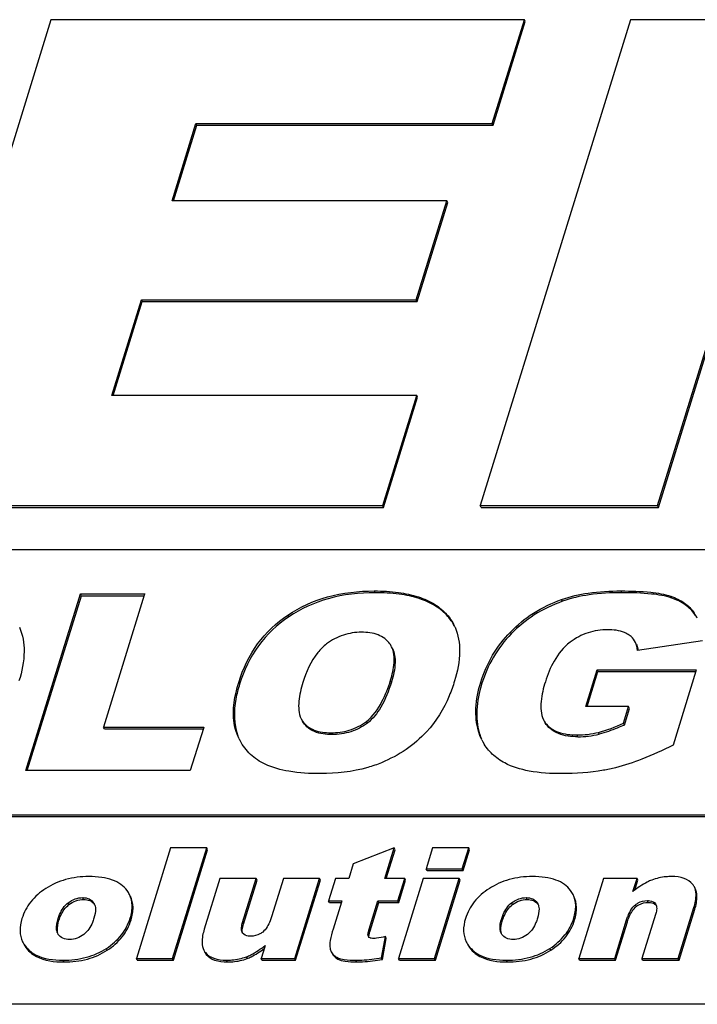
# Model space of a CAD drawing. Header units: millimetres. Extents: x 0 to 4200, y 0 to 2970.
# Tile 8 of 14: x 3137 to 3161, y 879 to 914. Entities that reach past the tile are written whole.
import ezdxf

# ---------------------------------------------------------------- set-up
doc = ezdxf.new("R2010")
doc.units = ezdxf.units.MM
doc.header["$LTSCALE"] = 231
doc.layers.get('0').update_dxf_attribs({"linetype": 'CONTINUOUS'})

msp = doc.modelspace()

# ---------------------------------------------------------------- linework, layer by layer
at = {"color": 7, "linetype": 'Continuous'}
for p, q in [((3137.728, 913.674), (3132.403, 896.44)), ((3154.508, 913.674), (3137.728, 913.674)), ((3158.268, 913.674), (3152.942, 896.44)), ((3153.371, 909.994), (3154.508, 913.674)), ((3153.402, 909.932), (3154.539, 913.611)), ((3154.539, 913.611), (3154.508, 913.674)), ((3168.704, 913.674), (3158.268, 913.674)), ((3142.02, 907.255), (3142.866, 909.994)), ((3142.07, 907.255), (3142.897, 909.932)), ((3142.866, 909.994), (3153.371, 909.994)), ((3142.897, 909.932), (3142.866, 909.994)), ((3142.897, 909.932), (3153.402, 909.932)), ((3153.402, 909.932), (3153.371, 909.994)), ((3151.764, 907.255), (3142.02, 907.255)), ((3150.678, 903.74), (3151.764, 907.255)), ((3151.795, 907.193), (3151.764, 907.255)), ((3150.709, 903.678), (3151.795, 907.193)), ((3139.884, 900.343), (3140.934, 903.74)), ((3140.934, 903.74), (3150.678, 903.74)), ((3140.964, 903.678), (3140.934, 903.74)), ((3150.709, 903.678), (3150.678, 903.74)), ((3139.934, 900.343), (3140.964, 903.678)), ((3140.964, 903.678), (3150.709, 903.678)), ((3159.231, 896.44), (3161.393, 903.435)), ((3159.262, 896.378), (3161.423, 903.373)), ((3150.693, 900.343), (3139.884, 900.343)), ((3149.487, 896.44), (3150.693, 900.343)), ((3149.517, 896.378), (3150.723, 900.281)), ((3150.723, 900.281), (3150.693, 900.343)), ((3132.403, 896.44), (3149.487, 896.44)), ((3149.517, 896.378), (3149.487, 896.44)), ((3152.973, 896.378), (3152.942, 896.44)), ((3152.942, 896.44), (3159.231, 896.44)), ((3159.262, 896.378), (3159.231, 896.44)), ((3132.433, 896.378), (3149.517, 896.378)), ((3152.973, 896.378), (3159.262, 896.378)), ((3172.848, 894.874), (3062.321, 894.874)), ((3136.837, 887.04), (3138.773, 893.307)), ((3138.773, 893.307), (3141.05, 893.307)), ((3138.804, 893.245), (3138.773, 893.307)), ((3141.035, 893.259), (3139.59, 888.584)), ((3141.05, 893.307), (3141.035, 893.259)), ((3136.886, 887.04), (3138.804, 893.245)), ((3138.804, 893.245), (3141.031, 893.245)), ((3160.821, 891.64), (3158.521, 891.307)), ((3156.683, 889.31), (3157.086, 890.614)), ((3156.733, 889.31), (3157.117, 890.552)), ((3157.086, 890.614), (3160.604, 890.614)), ((3157.117, 890.552), (3157.086, 890.614)), ((3157.117, 890.552), (3160.585, 890.552)), ((3160.59, 890.566), (3159.779, 887.942)), ((3160.604, 890.614), (3160.59, 890.566)), ((3158.206, 889.31), (3156.683, 889.31)), ((3158.024, 888.72), (3158.206, 889.31)), ((3158.054, 888.658), (3158.237, 889.248)), ((3158.237, 889.248), (3158.206, 889.31)), ((3146.596, 888.882), (3146.647, 888.796)), ((3146.677, 888.734), (3146.627, 888.82)), ((3158.054, 888.658), (3158.024, 888.72)), ((3139.621, 888.521), (3139.59, 888.584)), ((3139.59, 888.584), (3143.144, 888.584)), ((3139.621, 888.521), (3143.125, 888.521)), ((3143.129, 888.536), (3142.667, 887.04)), ((3143.144, 888.584), (3143.129, 888.536)), ((3144.399, 888.166), (3144.323, 888.339)), ((3142.667, 887.04), (3136.837, 887.04)), ((3070.469, 885.474), (3169.944, 885.474)), ((3070.5, 885.412), (3169.974, 885.412)), ((3141.966, 884.299), (3140.756, 880.382)), ((3143.248, 884.299), (3141.966, 884.299)), ((3142.037, 880.382), (3143.248, 884.299)), ((3142.068, 880.32), (3143.278, 884.237)), ((3143.278, 884.237), (3143.248, 884.299)), ((3149.898, 884.299), (3148.444, 883.74)), ((3149.565, 883.22), (3149.898, 884.299)), ((3149.614, 883.22), (3149.929, 884.237)), ((3149.929, 884.237), (3149.898, 884.299)), ((3151.258, 884.299), (3151.03, 883.559)), ((3152.537, 884.299), (3151.258, 884.299)), ((3152.308, 883.559), (3152.537, 884.299)), ((3152.339, 883.497), (3152.567, 884.237)), ((3152.567, 884.237), (3152.537, 884.299)), ((3148.444, 883.74), (3148.283, 883.22)), ((3151.06, 883.497), (3151.03, 883.559)), ((3151.03, 883.559), (3152.308, 883.559)), ((3151.06, 883.497), (3152.339, 883.497)), ((3152.339, 883.497), (3152.308, 883.559)), ((3143.718, 883.22), (3143.16, 881.413)), ((3145.003, 883.22), (3143.718, 883.22)), ((3144.521, 881.659), (3145.003, 883.22)), ((3144.552, 881.597), (3145.034, 883.157)), ((3145.034, 883.157), (3145.003, 883.22)), ((3145.968, 883.22), (3145.546, 881.854)), ((3147.246, 883.22), (3145.968, 883.22)), ((3146.369, 880.382), (3147.246, 883.22)), ((3146.4, 880.32), (3147.277, 883.157)), ((3147.277, 883.157), (3147.246, 883.22)), ((3147.812, 883.22), (3147.566, 882.423)), ((3148.283, 883.22), (3147.812, 883.22)), ((3150.268, 883.22), (3149.565, 883.22)), ((3150.022, 882.423), (3150.268, 883.22)), ((3150.925, 883.22), (3150.048, 880.382)), ((3150.053, 882.361), (3150.299, 883.157)), ((3150.299, 883.157), (3150.268, 883.22)), ((3152.203, 883.22), (3150.925, 883.22)), ((3151.327, 880.382), (3152.203, 883.22)), ((3151.357, 880.32), (3152.234, 883.157)), ((3152.234, 883.157), (3152.203, 883.22)), ((3157.311, 883.22), (3156.434, 880.382)), ((3158.502, 883.22), (3157.311, 883.22)), ((3158.359, 882.757), (3158.502, 883.22)), ((3158.424, 882.806), (3158.532, 883.157)), ((3158.532, 883.157), (3158.502, 883.22)), ((3139.241, 882.354), (3139.265, 882.313)), ((3147.596, 882.361), (3147.566, 882.423)), ((3147.566, 882.423), (3148.037, 882.423)), ((3147.596, 882.361), (3148.018, 882.361)), ((3148.022, 882.375), (3147.728, 881.424)), ((3148.037, 882.423), (3148.022, 882.375)), ((3149.007, 881.416), (3149.318, 882.423)), ((3149.038, 881.354), (3149.349, 882.361)), ((3149.318, 882.423), (3150.022, 882.423)), ((3149.349, 882.361), (3149.318, 882.423)), ((3149.349, 882.361), (3150.053, 882.361)), ((3150.053, 882.361), (3150.022, 882.423)), ((3154.964, 882.354), (3154.988, 882.313)), ((3159.159, 882.319), (3159.174, 882.292)), ((3159.962, 880.382), (3160.52, 882.186)), ((3159.993, 880.32), (3160.55, 882.123)), ((3157.713, 880.382), (3158.134, 881.745)), ((3159.16, 881.942), (3158.677, 880.382)), ((3157.743, 880.32), (3158.165, 881.683)), ((3137.987, 881.234), (3137.965, 881.271)), ((3144.519, 881.279), (3144.503, 881.305)), ((3148.978, 881.166), (3148.974, 881.176)), ((3149.446, 880.406), (3149.583, 881.154)), ((3149.476, 880.344), (3149.613, 881.092)), ((3149.613, 881.092), (3149.583, 881.154)), ((3153.709, 881.234), (3153.688, 881.271)), ((3145.303, 880.794), (3145.176, 880.382)), ((3145.318, 880.842), (3145.303, 880.794)), ((3140.786, 880.32), (3140.756, 880.382)), ((3140.756, 880.382), (3142.037, 880.382)), ((3142.068, 880.32), (3142.037, 880.382)), ((3145.206, 880.32), (3145.176, 880.382)), ((3145.176, 880.382), (3146.369, 880.382)), ((3146.4, 880.32), (3146.369, 880.382)), ((3149.476, 880.344), (3149.446, 880.406)), ((3150.078, 880.32), (3150.048, 880.382)), ((3150.048, 880.382), (3151.327, 880.382)), ((3151.357, 880.32), (3151.327, 880.382)), ((3156.465, 880.32), (3156.434, 880.382)), ((3156.434, 880.382), (3157.713, 880.382)), ((3157.743, 880.32), (3157.713, 880.382)), ((3158.708, 880.32), (3158.677, 880.382)), ((3158.677, 880.382), (3159.962, 880.382)), ((3159.993, 880.32), (3159.962, 880.382)), ((3140.786, 880.32), (3142.068, 880.32)), ((3145.206, 880.32), (3146.4, 880.32)), ((3150.078, 880.32), (3151.357, 880.32)), ((3156.465, 880.32), (3157.743, 880.32)), ((3158.708, 880.32), (3159.993, 880.32)), ((3597.131, 878.753), (2628.175, 878.753))]:
    msp.add_line(p, q, dxfattribs=at)
at = {"color": 9, "linetype": 'Continuous'}
for p, q in [((3149.221, 893.352), (3149.19, 893.414)), ((3157.967, 893.352), (3157.936, 893.414)), ((3155.858, 893.046), (3155.827, 893.109)), ((3159.732, 893.162), (3159.701, 893.224)), ((3151.796, 892.51), (3151.765, 892.572)), ((3160.557, 892.578), (3160.527, 892.64)), ((3146.157, 892.497), (3146.127, 892.559)), ((3154.043, 891.894), (3154.013, 891.956)), ((3144.414, 890.107), (3144.383, 890.17)), ((3149.795, 890.184), (3149.765, 890.246)), ((3152.995, 890.112), (3152.964, 890.174)), ((3146.677, 888.734), (3146.647, 888.796)), ((3148.943, 888.727), (3148.912, 888.789)), ((3155.281, 888.68), (3155.251, 888.742)), ((3147.681, 888.321), (3147.651, 888.383)), ((3152.912, 888.384), (3152.882, 888.446)), ((3157.161, 888.336), (3157.131, 888.398)), ((3144.354, 888.277), (3144.323, 888.339)), ((3156.403, 888.244), (3156.373, 888.306)), ((3138.885, 882.473), (3138.855, 882.536)), ((3154.608, 882.473), (3154.577, 882.536)), ((3138.366, 882.29), (3138.335, 882.352)), ((3154.088, 882.29), (3154.058, 882.352)), ((3158.475, 882.22), (3158.444, 882.282)), ((3158.898, 882.369), (3158.868, 882.431)), ((3160.55, 882.123), (3160.52, 882.186)), ((3138.012, 881.733), (3137.982, 881.796)), ((3140.567, 881.747), (3140.537, 881.809)), ((3153.735, 881.733), (3153.705, 881.796)), ((3156.29, 881.747), (3156.26, 881.809)), ((3158.165, 881.683), (3158.134, 881.745)), ((3144.552, 881.597), (3144.521, 881.659)), ((3149.038, 881.354), (3149.007, 881.416)), ((3148.978, 881.167), (3148.974, 881.176)), ((3139.723, 880.673), (3139.693, 880.735)), ((3155.446, 880.673), (3155.416, 880.735)), ((3136.99, 880.603), (3136.96, 880.665)), ((3143.233, 880.523), (3143.203, 880.585)), ((3144.683, 880.376), (3144.653, 880.438)), ((3147.892, 880.359), (3147.861, 880.421)), ((3152.713, 880.603), (3152.683, 880.665)), ((3138.184, 880.256), (3138.154, 880.318)), ((3143.98, 880.256), (3143.95, 880.318)), ((3148.563, 880.256), (3148.533, 880.318)), ((3153.907, 880.256), (3153.876, 880.318))]:
    msp.add_line(p, q, dxfattribs=at)
at = {"color": 7, "linetype": 'Continuous'}
for centre, radius, start, end in [((3159.327, 891.807), 1.46, 26.099, 34.7907), ((3159.372, 891.753), 1.444, 28.7719, 34.8223), ((3150.455, 891.418), 1.746, 23.8662, 26.1368), ((3149.154, 891.115), 0.724, 26.0896, 35.6822), ((3157.723, 891.188), 0.831, 8.4699, 12.1247), ((3154.85, 888.947), 2.018, 196.1882, 202.7405), ((3156.373, 891.469), 3.164, 269.9964, 283.859), ((3146.247, 889.073), 2.058, 206.1342, 208.0579), ((3154.629, 888.927), 1.81, 206.1304, 209.5773), ((3156.405, 891.396), 3.152, 269.9709, 283.8845), ((3160.086, 882.698), 0.5, 26.1117, 39.0825), ((3138.912, 882.046), 0.435, 34.3585, 37.1303), ((3138.958, 882.163), 0.342, 23.9834, 26.1418), ((3138.951, 882.16), 0.35, 22.3704, 23.9839), ((3154.635, 882.046), 0.435, 34.3585, 37.1303), ((3154.681, 882.163), 0.342, 23.9834, 26.1418), ((3154.674, 882.16), 0.35, 22.3704, 23.9839), ((3159.008, 882.126), 0.223, 36.8198, 45.1441), ((3149.08, 881.216), 0.113, 206.1068, 213.4785), ((3143.585, 880.896), 0.492, 206.1131, 219.0836), ((3143.615, 880.833), 0.492, 206.1131, 219.0836)]:
    msp.add_arc(centre, radius, start, end, dxfattribs=at)
for points, knots in [([(3146.127, 892.559), (3146.552, 892.846), (3147.551, 893.294), (3148.631, 893.414), (3149.19, 893.414)], [0, 0, 0, 0, 0.478529, 1, 1, 1, 1]), ([(3149.221, 893.352), (3148.662, 893.352), (3147.581, 893.232), (3146.583, 892.784), (3146.157, 892.497)], [0, 0, 0, 0, 0.521471, 1, 1, 1, 1]), ([(3149.19, 893.414), (3149.475, 893.414), (3150.003, 893.387), (3150.729, 893.236), (3151.325, 892.975), (3151.64, 892.715), (3151.765, 892.572)], [0, 0, 0, 0, 0.30602, 0.568091, 0.795003, 1, 1, 1, 1]), ([(3151.796, 892.51), (3151.67, 892.653), (3151.356, 892.913), (3150.76, 893.174), (3150.034, 893.324), (3149.505, 893.352), (3149.221, 893.352)], [0, 0, 0, 0, 0.204997, 0.431909, 0.69398, 1, 1, 1, 1]), ([(3155.827, 893.109), (3156.133, 893.219), (3156.834, 893.376), (3157.548, 893.414), (3157.936, 893.414)], [0, 0, 0, 0, 0.455761, 1, 1, 1, 1]), ([(3157.967, 893.352), (3157.579, 893.352), (3156.865, 893.314), (3156.163, 893.157), (3155.858, 893.046)], [0, 0, 0, 0, 0.544239, 1, 1, 1, 1]), ([(3157.936, 893.414), (3158.287, 893.414), (3158.88, 893.395), (3159.472, 893.304), (3159.701, 893.224)], [0, 0, 0, 0, 0.591549, 1, 1, 1, 1]), ([(3159.732, 893.162), (3159.503, 893.241), (3158.91, 893.333), (3158.318, 893.352), (3157.967, 893.352)], [0, 0, 0, 0, 0.408451, 1, 1, 1, 1]), ([(3154.013, 891.956), (3154.257, 892.209), (3154.823, 892.669), (3155.48, 892.983), (3155.827, 893.109)], [0, 0, 0, 0, 0.487653, 1, 1, 1, 1]), ([(3155.858, 893.046), (3155.51, 892.92), (3154.854, 892.607), (3154.288, 892.147), (3154.043, 891.894)], [0, 0, 0, 0, 0.512347, 1, 1, 1, 1]), ([(3159.701, 893.224), (3159.87, 893.165), (3160.183, 893.018), (3160.434, 892.774), (3160.527, 892.64)], [0, 0, 0, 0, 0.524006, 1, 1, 1, 1]), ([(3160.557, 892.578), (3160.465, 892.711), (3160.214, 892.956), (3159.901, 893.103), (3159.732, 893.162)], [0, 0, 0, 0, 0.475994, 1, 1, 1, 1]), ([(3144.383, 890.17), (3144.533, 890.653), (3144.97, 891.578), (3145.716, 892.283), (3146.127, 892.559)], [0, 0, 0, 0, 0.505817, 1, 1, 1, 1]), ([(3146.157, 892.497), (3145.747, 892.22), (3145.001, 891.516), (3144.563, 890.591), (3144.414, 890.107)], [0, 0, 0, 0, 0.494183, 1, 1, 1, 1]), ([(3136.611, 892.124), (3136.728, 891.859), (3136.834, 891.199), (3136.698, 890.56), (3136.593, 890.221)], [0, 0, 0, 0, 0.450004, 1, 1, 1, 1]), ([(3148.732, 891.948), (3148.516, 891.948), (3148.072, 891.883), (3147.677, 891.669), (3147.498, 891.533)], [0, 0, 0, 0, 0.490789, 1, 1, 1, 1]), ([(3149.742, 891.537), (3149.64, 891.678), (3149.315, 891.91), (3148.933, 891.948), (3148.732, 891.948)], [0, 0, 0, 0, 0.464108, 1, 1, 1, 1]), ([(3152.052, 892.124), (3152.169, 891.859), (3152.275, 891.199), (3152.138, 890.56), (3152.034, 890.221)], [0, 0, 0, 0, 0.450004, 1, 1, 1, 1]), ([(3152.964, 890.174), (3153.067, 890.507), (3153.346, 891.151), (3153.773, 891.708), (3154.013, 891.956)], [0, 0, 0, 0, 0.502627, 1, 1, 1, 1]), ([(3154.043, 891.894), (3153.803, 891.646), (3153.376, 891.089), (3153.098, 890.445), (3152.995, 890.112)], [0, 0, 0, 0, 0.497373, 1, 1, 1, 1]), ([(3157.461, 892.038), (3157.227, 892.038), (3156.748, 891.97), (3156.32, 891.74), (3156.127, 891.593)], [0, 0, 0, 0, 0.490735, 1, 1, 1, 1]), ([(3158.225, 891.848), (3158.175, 891.884), (3157.939, 892.01), (3157.664, 892.038), (3157.461, 892.038)], [0, 0, 0, 0, 0.231979, 1, 1, 1, 1]), ([(3147.498, 891.533), (3147.381, 891.445), (3146.994, 891.056), (3146.774, 890.539), (3146.657, 890.161)], [0, 0, 0, 0, 0.270362, 1, 1, 1, 1]), ([(3156.127, 891.593), (3155.896, 891.417), (3155.537, 890.968), (3155.331, 890.449), (3155.253, 890.195)], [0, 0, 0, 0, 0.52263, 1, 1, 1, 1]), ([(3158.448, 891.59), (3158.41, 891.667), (3158.338, 891.76), (3158.249, 891.831), (3158.225, 891.848)], [0, 0, 0, 0, 0.742534, 1, 1, 1, 1]), ([(3149.765, 890.246), (3149.827, 890.446), (3149.922, 890.836), (3149.889, 891.26), (3149.804, 891.434)], [0, 0, 0, 0, 0.520453, 1, 1, 1, 1]), ([(3149.834, 891.371), (3149.909, 891.219), (3149.959, 890.8), (3149.864, 890.407), (3149.795, 890.184)], [0, 0, 0, 0, 0.42179, 1, 1, 1, 1]), ([(3144.323, 888.339), (3144.275, 888.464), (3144.121, 889.068), (3144.24, 889.707), (3144.383, 890.17)], [0, 0, 0, 0, 0.216884, 1, 1, 1, 1]), ([(3146.657, 890.161), (3146.591, 889.946), (3146.486, 889.528), (3146.505, 889.068), (3146.596, 888.882)], [0, 0, 0, 0, 0.520482, 1, 1, 1, 1]), ([(3148.912, 888.789), (3149.147, 888.97), (3149.484, 889.455), (3149.684, 889.986), (3149.765, 890.246)], [0, 0, 0, 0, 0.520891, 1, 1, 1, 1]), ([(3149.795, 890.184), (3149.7, 889.876), (3149.495, 889.342), (3149.138, 888.877), (3148.943, 888.727)], [0, 0, 0, 0, 0.566376, 1, 1, 1, 1]), ([(3152.034, 890.221), (3151.979, 890.043), (3151.747, 889.393), (3151.382, 888.786), (3151.039, 888.417)], [0, 0, 0, 0, 0.270183, 1, 1, 1, 1]), ([(3152.882, 888.446), (3152.806, 888.706), (3152.751, 889.299), (3152.872, 889.876), (3152.964, 890.174)], [0, 0, 0, 0, 0.46487, 1, 1, 1, 1]), ([(3155.253, 890.195), (3155.182, 889.968), (3155.072, 889.528), (3155.091, 889.043), (3155.188, 888.846)], [0, 0, 0, 0, 0.52056, 1, 1, 1, 1]), ([(3144.414, 890.107), (3144.36, 889.934), (3144.206, 889.342), (3144.197, 888.683), (3144.354, 888.277)], [0, 0, 0, 0, 0.294127, 1, 1, 1, 1]), ([(3152.995, 890.112), (3152.903, 889.814), (3152.782, 889.237), (3152.836, 888.644), (3152.912, 888.384)], [0, 0, 0, 0, 0.53513, 1, 1, 1, 1]), ([(3146.647, 888.796), (3146.695, 888.727), (3146.818, 888.597), (3147.152, 888.416), (3147.451, 888.383), (3147.651, 888.383)], [0, 0, 0, 0, 0.225991, 0.466426, 1, 1, 1, 1]), ([(3147.681, 888.321), (3147.475, 888.321), (3147.092, 888.359), (3146.773, 888.597), (3146.677, 888.734)], [0, 0, 0, 0, 0.551385, 1, 1, 1, 1]), ([(3147.651, 888.383), (3147.871, 888.383), (3148.323, 888.438), (3148.731, 888.65), (3148.912, 888.789)], [0, 0, 0, 0, 0.490496, 1, 1, 1, 1]), ([(3148.943, 888.727), (3148.769, 888.593), (3148.363, 888.379), (3147.91, 888.321), (3147.681, 888.321)], [0, 0, 0, 0, 0.488589, 1, 1, 1, 1]), ([(3155.251, 888.742), (3155.306, 888.666), (3155.447, 888.527), (3155.822, 888.339), (3156.151, 888.306), (3156.373, 888.306)], [0, 0, 0, 0, 0.225715, 0.466824, 1, 1, 1, 1]), ([(3151.039, 888.417), (3150.822, 888.183), (3150.326, 887.755), (3149.748, 887.449), (3149.444, 887.323)], [0, 0, 0, 0, 0.492434, 1, 1, 1, 1]), ([(3156.403, 888.244), (3156.173, 888.244), (3155.751, 888.282), (3155.389, 888.532), (3155.281, 888.68)], [0, 0, 0, 0, 0.558398, 1, 1, 1, 1]), ([(3158.054, 888.658), (3157.971, 888.622), (3157.68, 888.498), (3157.38, 888.39), (3157.161, 888.336)], [0, 0, 0, 0, 0.287746, 1, 1, 1, 1]), ([(3145.315, 887.27), (3145.128, 887.359), (3144.778, 887.589), (3144.526, 887.925), (3144.43, 888.105)], [0, 0, 0, 0, 0.505329, 1, 1, 1, 1]), ([(3153.813, 887.312), (3153.654, 887.398), (3153.361, 887.602), (3153.14, 887.884), (3153.055, 888.033)], [0, 0, 0, 0, 0.511346, 1, 1, 1, 1]), ([(3159.779, 887.942), (3159.417, 887.763), (3158.752, 887.46), (3158.059, 887.224), (3157.742, 887.145)], [0, 0, 0, 0, 0.553045, 1, 1, 1, 1]), ([(3149.444, 887.323), (3149.285, 887.256), (3148.588, 887.015), (3147.842, 886.934), (3147.278, 886.934)], [0, 0, 0, 0, 0.234496, 1, 1, 1, 1]), ([(3147.278, 886.934), (3146.905, 886.934), (3146.237, 886.97), (3145.581, 887.143), (3145.315, 887.27)], [0, 0, 0, 0, 0.559, 1, 1, 1, 1]), ([(3155.838, 886.934), (3155.449, 886.934), (3154.757, 886.973), (3154.08, 887.169), (3153.813, 887.312)], [0, 0, 0, 0, 0.562047, 1, 1, 1, 1]), ([(3157.742, 887.145), (3157.599, 887.109), (3156.972, 886.978), (3156.33, 886.934), (3155.838, 886.934)], [0, 0, 0, 0, 0.23121, 1, 1, 1, 1]), ([(3139.067, 883.284), (3138.792, 883.284), (3138.255, 883.222), (3137.76, 883.002), (3137.544, 882.862)], [0, 0, 0, 0, 0.517281, 1, 1, 1, 1]), ([(3140.426, 882.788), (3140.366, 882.871), (3140.208, 883.025), (3139.894, 883.179), (3139.505, 883.268), (3139.221, 883.284), (3139.067, 883.284)], [0, 0, 0, 0, 0.205839, 0.431205, 0.692405, 1, 1, 1, 1]), ([(3154.79, 883.284), (3154.514, 883.284), (3153.978, 883.222), (3153.482, 883.002), (3153.267, 882.862)], [0, 0, 0, 0, 0.517282, 1, 1, 1, 1]), ([(3156.149, 882.788), (3156.089, 882.871), (3155.931, 883.025), (3155.617, 883.179), (3155.228, 883.268), (3154.943, 883.284), (3154.79, 883.284)], [0, 0, 0, 0, 0.205838, 0.431204, 0.692405, 1, 1, 1, 1]), ([(3159.024, 883.161), (3158.97, 883.14), (3158.733, 883.033), (3158.517, 882.884), (3158.359, 882.757)], [0, 0, 0, 0, 0.22238, 1, 1, 1, 1]), ([(3159.728, 883.284), (3159.664, 883.284), (3159.425, 883.274), (3159.187, 883.224), (3159.024, 883.161)], [0, 0, 0, 0, 0.268352, 1, 1, 1, 1]), ([(3160.474, 883.014), (3160.399, 883.106), (3160.156, 883.259), (3159.88, 883.284), (3159.728, 883.284)], [0, 0, 0, 0, 0.440246, 1, 1, 1, 1]), ([(3137.544, 882.862), (3137.344, 882.732), (3136.986, 882.426), (3136.765, 882.006), (3136.699, 881.793)], [0, 0, 0, 0, 0.517522, 1, 1, 1, 1]), ([(3153.267, 882.862), (3153.067, 882.732), (3152.709, 882.426), (3152.488, 882.006), (3152.422, 881.793)], [0, 0, 0, 0, 0.517521, 1, 1, 1, 1]), ([(3160.52, 882.186), (3160.542, 882.258), (3160.604, 882.495), (3160.61, 882.765), (3160.535, 882.919)], [0, 0, 0, 0, 0.3084, 1, 1, 1, 1]), ([(3160.55, 882.123), (3160.573, 882.196), (3160.634, 882.433), (3160.641, 882.703), (3160.565, 882.856)], [0, 0, 0, 0, 0.3084, 1, 1, 1, 1]), ([(3138.335, 882.352), (3138.41, 882.41), (3138.575, 882.504), (3138.763, 882.536), (3138.855, 882.536)], [0, 0, 0, 0, 0.508688, 1, 1, 1, 1]), ([(3138.366, 882.29), (3138.44, 882.348), (3138.605, 882.442), (3138.793, 882.473), (3138.885, 882.473)], [0, 0, 0, 0, 0.507989, 1, 1, 1, 1]), ([(3138.855, 882.536), (3138.933, 882.536), (3139.085, 882.513), (3139.203, 882.41), (3139.241, 882.354)], [0, 0, 0, 0, 0.534717, 1, 1, 1, 1]), ([(3138.885, 882.473), (3138.959, 882.473), (3139.104, 882.453), (3139.22, 882.362), (3139.26, 882.309)], [0, 0, 0, 0, 0.52926, 1, 1, 1, 1]), ([(3140.537, 881.809), (3140.582, 881.954), (3140.635, 882.241), (3140.569, 882.529), (3140.51, 882.649)], [0, 0, 0, 0, 0.533231, 1, 1, 1, 1]), ([(3140.567, 881.747), (3140.612, 881.892), (3140.666, 882.179), (3140.6, 882.467), (3140.541, 882.587)], [0, 0, 0, 0, 0.533231, 1, 1, 1, 1]), ([(3154.058, 882.352), (3154.133, 882.41), (3154.298, 882.504), (3154.486, 882.536), (3154.577, 882.536)], [0, 0, 0, 0, 0.508689, 1, 1, 1, 1]), ([(3154.088, 882.29), (3154.163, 882.348), (3154.328, 882.442), (3154.516, 882.473), (3154.608, 882.473)], [0, 0, 0, 0, 0.50799, 1, 1, 1, 1]), ([(3154.577, 882.536), (3154.656, 882.536), (3154.808, 882.513), (3154.925, 882.41), (3154.964, 882.354)], [0, 0, 0, 0, 0.534717, 1, 1, 1, 1]), ([(3154.608, 882.473), (3154.682, 882.473), (3154.826, 882.453), (3154.942, 882.362), (3154.982, 882.309)], [0, 0, 0, 0, 0.52926, 1, 1, 1, 1]), ([(3156.26, 881.809), (3156.305, 881.954), (3156.358, 882.241), (3156.292, 882.529), (3156.233, 882.649)], [0, 0, 0, 0, 0.53323, 1, 1, 1, 1]), ([(3156.29, 881.747), (3156.335, 881.892), (3156.388, 882.179), (3156.322, 882.467), (3156.264, 882.587)], [0, 0, 0, 0, 0.53323, 1, 1, 1, 1]), ([(3137.982, 881.796), (3137.997, 881.845), (3138.071, 882.053), (3138.201, 882.248), (3138.335, 882.352)], [0, 0, 0, 0, 0.235533, 1, 1, 1, 1]), ([(3138.012, 881.733), (3138.031, 881.793), (3138.106, 882), (3138.239, 882.192), (3138.366, 882.29)], [0, 0, 0, 0, 0.280083, 1, 1, 1, 1]), ([(3139.292, 882.239), (3139.3, 882.206), (3139.317, 882.059), (3139.284, 881.913), (3139.251, 881.806)], [0, 0, 0, 0, 0.238784, 1, 1, 1, 1]), ([(3153.705, 881.796), (3153.72, 881.845), (3153.794, 882.053), (3153.924, 882.248), (3154.058, 882.352)], [0, 0, 0, 0, 0.235533, 1, 1, 1, 1]), ([(3153.735, 881.733), (3153.753, 881.793), (3153.829, 882), (3153.962, 882.192), (3154.088, 882.29)], [0, 0, 0, 0, 0.280082, 1, 1, 1, 1]), ([(3155.014, 882.239), (3155.023, 882.206), (3155.04, 882.059), (3155.007, 881.913), (3154.974, 881.806)], [0, 0, 0, 0, 0.238784, 1, 1, 1, 1]), ([(3158.134, 881.745), (3158.149, 881.792), (3158.216, 881.987), (3158.32, 882.184), (3158.444, 882.282)], [0, 0, 0, 0, 0.237563, 1, 1, 1, 1]), ([(3158.165, 881.683), (3158.183, 881.743), (3158.252, 881.938), (3158.361, 882.13), (3158.475, 882.22)], [0, 0, 0, 0, 0.302481, 1, 1, 1, 1]), ([(3158.444, 882.282), (3158.475, 882.306), (3158.6, 882.391), (3158.755, 882.431), (3158.868, 882.431)], [0, 0, 0, 0, 0.255252, 1, 1, 1, 1]), ([(3158.475, 882.22), (3158.505, 882.244), (3158.631, 882.329), (3158.786, 882.369), (3158.898, 882.369)], [0, 0, 0, 0, 0.256824, 1, 1, 1, 1]), ([(3158.868, 882.431), (3158.897, 882.431), (3159.002, 882.427), (3159.114, 882.38), (3159.159, 882.319)], [0, 0, 0, 0, 0.279639, 1, 1, 1, 1]), ([(3158.898, 882.369), (3158.926, 882.369), (3159.02, 882.365), (3159.118, 882.331), (3159.165, 882.284)], [0, 0, 0, 0, 0.297594, 1, 1, 1, 1]), ([(3159.198, 882.199), (3159.204, 882.135), (3159.189, 882.047), (3159.166, 881.964), (3159.16, 881.942)], [0, 0, 0, 0, 0.740818, 1, 1, 1, 1]), ([(3136.699, 881.793), (3136.655, 881.65), (3136.603, 881.37), (3136.667, 881.087), (3136.724, 880.969)], [0, 0, 0, 0, 0.533043, 1, 1, 1, 1]), ([(3137.965, 881.271), (3137.946, 881.309), (3137.9, 881.484), (3137.942, 881.666), (3137.982, 881.796)], [0, 0, 0, 0, 0.237284, 1, 1, 1, 1]), ([(3139.251, 881.806), (3139.235, 881.755), (3139.161, 881.542), (3139.033, 881.336), (3138.895, 881.231)], [0, 0, 0, 0, 0.236149, 1, 1, 1, 1]), ([(3139.693, 880.735), (3139.892, 880.865), (3140.25, 881.173), (3140.47, 881.594), (3140.537, 881.809)], [0, 0, 0, 0, 0.514089, 1, 1, 1, 1]), ([(3139.723, 880.673), (3139.922, 880.803), (3140.28, 881.111), (3140.501, 881.532), (3140.567, 881.747)], [0, 0, 0, 0, 0.514089, 1, 1, 1, 1]), ([(3145.546, 881.854), (3145.531, 881.807), (3145.463, 881.611), (3145.358, 881.415), (3145.233, 881.317)], [0, 0, 0, 0, 0.237436, 1, 1, 1, 1]), ([(3152.422, 881.793), (3152.378, 881.65), (3152.325, 881.37), (3152.389, 881.087), (3152.447, 880.969)], [0, 0, 0, 0, 0.533043, 1, 1, 1, 1]), ([(3153.688, 881.271), (3153.669, 881.309), (3153.623, 881.484), (3153.665, 881.666), (3153.705, 881.796)], [0, 0, 0, 0, 0.237284, 1, 1, 1, 1]), ([(3154.974, 881.806), (3154.958, 881.755), (3154.883, 881.542), (3154.756, 881.336), (3154.618, 881.231)], [0, 0, 0, 0, 0.236149, 1, 1, 1, 1]), ([(3155.416, 880.735), (3155.615, 880.865), (3155.972, 881.173), (3156.193, 881.594), (3156.26, 881.809)], [0, 0, 0, 0, 0.514089, 1, 1, 1, 1]), ([(3155.446, 880.673), (3155.645, 880.803), (3156.003, 881.111), (3156.224, 881.532), (3156.29, 881.747)], [0, 0, 0, 0, 0.514089, 1, 1, 1, 1]), ([(3137.971, 881.276), (3137.963, 881.307), (3137.941, 881.461), (3137.976, 881.616), (3138.012, 881.733)], [0, 0, 0, 0, 0.20438, 1, 1, 1, 1]), ([(3143.16, 881.413), (3143.138, 881.34), (3143.075, 881.104), (3143.067, 880.833), (3143.143, 880.679)], [0, 0, 0, 0, 0.308721, 1, 1, 1, 1]), ([(3144.503, 881.305), (3144.478, 881.357), (3144.473, 881.484), (3144.503, 881.6), (3144.521, 881.659)], [0, 0, 0, 0, 0.479449, 1, 1, 1, 1]), ([(3144.511, 881.333), (3144.509, 881.352), (3144.509, 881.441), (3144.531, 881.53), (3144.552, 881.597)], [0, 0, 0, 0, 0.207236, 1, 1, 1, 1]), ([(3147.728, 881.424), (3147.687, 881.29), (3147.626, 881.066), (3147.604, 880.828), (3147.623, 880.738)], [0, 0, 0, 0, 0.603245, 1, 1, 1, 1]), ([(3148.974, 881.176), (3148.959, 881.212), (3148.975, 881.299), (3148.995, 881.376), (3149.007, 881.416)], [0, 0, 0, 0, 0.482894, 1, 1, 1, 1]), ([(3153.693, 881.276), (3153.685, 881.307), (3153.663, 881.461), (3153.699, 881.616), (3153.735, 881.733)], [0, 0, 0, 0, 0.20438, 1, 1, 1, 1]), ([(3138.387, 881.053), (3138.306, 881.053), (3138.15, 881.073), (3138.026, 881.176), (3137.987, 881.234)], [0, 0, 0, 0, 0.535638, 1, 1, 1, 1]), ([(3138.895, 881.231), (3138.822, 881.175), (3138.66, 881.083), (3138.476, 881.053), (3138.387, 881.053)], [0, 0, 0, 0, 0.508813, 1, 1, 1, 1]), ([(3144.812, 881.168), (3144.782, 881.168), (3144.678, 881.172), (3144.564, 881.217), (3144.519, 881.279)], [0, 0, 0, 0, 0.279438, 1, 1, 1, 1]), ([(3145.233, 881.317), (3145.202, 881.293), (3145.078, 881.208), (3144.924, 881.168), (3144.812, 881.168)], [0, 0, 0, 0, 0.255276, 1, 1, 1, 1]), ([(3148.999, 881.137), (3148.998, 881.142), (3148.996, 881.166), (3148.999, 881.19), (3149.002, 881.208)], [0, 0, 0, 0, 0.210741, 1, 1, 1, 1]), ([(3149.002, 881.208), (3149.003, 881.219), (3149.012, 881.268), (3149.026, 881.316), (3149.038, 881.354)], [0, 0, 0, 0, 0.211228, 1, 1, 1, 1]), ([(3149.583, 881.154), (3149.48, 881.129), (3149.341, 881.099), (3149.201, 881.088), (3149.166, 881.088)], [0, 0, 0, 0, 0.75593, 1, 1, 1, 1]), ([(3154.11, 881.053), (3154.029, 881.053), (3153.873, 881.073), (3153.749, 881.176), (3153.709, 881.234)], [0, 0, 0, 0, 0.535638, 1, 1, 1, 1]), ([(3154.618, 881.231), (3154.544, 881.175), (3154.383, 881.083), (3154.199, 881.053), (3154.11, 881.053)], [0, 0, 0, 0, 0.508813, 1, 1, 1, 1]), ([(3136.724, 880.969), (3136.738, 880.942), (3136.801, 880.829), (3136.887, 880.73), (3136.96, 880.665)], [0, 0, 0, 0, 0.241, 1, 1, 1, 1]), ([(3136.755, 880.907), (3136.768, 880.879), (3136.831, 880.767), (3136.917, 880.668), (3136.99, 880.603)], [0, 0, 0, 0, 0.241, 1, 1, 1, 1]), ([(3138.154, 880.318), (3138.434, 880.318), (3138.975, 880.376), (3139.478, 880.594), (3139.693, 880.735)], [0, 0, 0, 0, 0.522134, 1, 1, 1, 1]), ([(3144.653, 880.438), (3144.706, 880.459), (3144.944, 880.566), (3145.16, 880.716), (3145.318, 880.842)], [0, 0, 0, 0, 0.221526, 1, 1, 1, 1]), ([(3144.683, 880.376), (3144.732, 880.395), (3144.945, 880.49), (3145.141, 880.62), (3145.284, 880.73)], [0, 0, 0, 0, 0.224116, 1, 1, 1, 1]), ([(3152.447, 880.969), (3152.461, 880.942), (3152.523, 880.829), (3152.61, 880.73), (3152.683, 880.665)], [0, 0, 0, 0, 0.241, 1, 1, 1, 1]), ([(3152.477, 880.907), (3152.491, 880.879), (3152.554, 880.767), (3152.64, 880.668), (3152.713, 880.603)], [0, 0, 0, 0, 0.241, 1, 1, 1, 1]), ([(3153.876, 880.318), (3154.157, 880.318), (3154.698, 880.376), (3155.201, 880.594), (3155.416, 880.735)], [0, 0, 0, 0, 0.522133, 1, 1, 1, 1]), ([(3136.96, 880.665), (3137.026, 880.605), (3137.379, 880.367), (3137.823, 880.318), (3138.154, 880.318)], [0, 0, 0, 0, 0.212229, 1, 1, 1, 1]), ([(3136.99, 880.603), (3137.057, 880.543), (3137.409, 880.305), (3137.853, 880.256), (3138.184, 880.256)], [0, 0, 0, 0, 0.212229, 1, 1, 1, 1]), ([(3138.184, 880.256), (3138.465, 880.256), (3139.006, 880.314), (3139.508, 880.532), (3139.723, 880.673)], [0, 0, 0, 0, 0.522134, 1, 1, 1, 1]), ([(3143.203, 880.585), (3143.278, 880.493), (3143.522, 880.342), (3143.798, 880.318), (3143.95, 880.318)], [0, 0, 0, 0, 0.439848, 1, 1, 1, 1]), ([(3143.233, 880.523), (3143.309, 880.431), (3143.553, 880.28), (3143.828, 880.256), (3143.98, 880.256)], [0, 0, 0, 0, 0.439848, 1, 1, 1, 1]), ([(3143.95, 880.318), (3144.014, 880.318), (3144.252, 880.327), (3144.49, 880.375), (3144.653, 880.438)], [0, 0, 0, 0, 0.268642, 1, 1, 1, 1]), ([(3143.98, 880.256), (3144.044, 880.256), (3144.282, 880.265), (3144.52, 880.313), (3144.683, 880.376)], [0, 0, 0, 0, 0.268642, 1, 1, 1, 1]), ([(3147.662, 880.62), (3147.693, 880.557), (3147.758, 880.482), (3147.839, 880.432), (3147.861, 880.421)], [0, 0, 0, 0, 0.736232, 1, 1, 1, 1]), ([(3147.692, 880.558), (3147.723, 880.495), (3147.789, 880.42), (3147.87, 880.37), (3147.892, 880.359)], [0, 0, 0, 0, 0.736232, 1, 1, 1, 1]), ([(3147.861, 880.421), (3147.943, 880.378), (3148.17, 880.327), (3148.397, 880.318), (3148.533, 880.318)], [0, 0, 0, 0, 0.402406, 1, 1, 1, 1]), ([(3147.892, 880.359), (3147.973, 880.316), (3148.2, 880.265), (3148.427, 880.256), (3148.563, 880.256)], [0, 0, 0, 0, 0.402406, 1, 1, 1, 1]), ([(3148.533, 880.318), (3148.603, 880.318), (3148.909, 880.327), (3149.214, 880.366), (3149.446, 880.406)], [0, 0, 0, 0, 0.229701, 1, 1, 1, 1]), ([(3148.563, 880.256), (3148.634, 880.256), (3148.94, 880.264), (3149.244, 880.303), (3149.476, 880.344)], [0, 0, 0, 0, 0.229701, 1, 1, 1, 1]), ([(3152.683, 880.665), (3152.749, 880.605), (3153.101, 880.367), (3153.545, 880.318), (3153.876, 880.318)], [0, 0, 0, 0, 0.212228, 1, 1, 1, 1]), ([(3152.713, 880.603), (3152.779, 880.543), (3153.132, 880.305), (3153.576, 880.256), (3153.907, 880.256)], [0, 0, 0, 0, 0.212228, 1, 1, 1, 1]), ([(3153.907, 880.256), (3154.187, 880.256), (3154.729, 880.314), (3155.231, 880.532), (3155.446, 880.673)], [0, 0, 0, 0, 0.522133, 1, 1, 1, 1])]:
    msp.add_open_spline(points, degree=3, knots=knots, dxfattribs=at)
for points in [[(3151.765, 892.572), (3151.867, 892.456), (3151.954, 892.325), (3152.022, 892.187)], [(3152.021, 892.186), (3151.959, 892.302), (3151.882, 892.411), (3151.796, 892.51)], [(3158.521, 891.307), (3158.514, 891.404), (3158.491, 891.503), (3158.448, 891.59)], [(3158.478, 891.528), (3158.504, 891.476), (3158.523, 891.42), (3158.535, 891.362)], [(3155.188, 888.846), (3155.206, 888.81), (3155.227, 888.775), (3155.251, 888.742)], [(3155.281, 888.68), (3155.257, 888.713), (3155.236, 888.748), (3155.218, 888.784)], [(3157.131, 888.398), (3157.438, 888.474), (3157.734, 888.593), (3158.024, 888.72)], [(3153.004, 888.13), (3152.954, 888.231), (3152.913, 888.338), (3152.882, 888.446)], [(3140.51, 882.649), (3140.487, 882.698), (3140.458, 882.744), (3140.426, 882.788)], [(3156.233, 882.649), (3156.209, 882.698), (3156.181, 882.744), (3156.149, 882.788)], [(3139.274, 882.293), (3139.281, 882.275), (3139.287, 882.258), (3139.292, 882.239)], [(3154.997, 882.293), (3155.004, 882.275), (3155.01, 882.258), (3155.014, 882.239)], [(3159.174, 882.292), (3159.181, 882.278), (3159.186, 882.263), (3159.19, 882.249)], [(3159.19, 882.249), (3159.194, 882.232), (3159.197, 882.216), (3159.198, 882.199)], [(3144.518, 881.287), (3144.514, 881.302), (3144.512, 881.318), (3144.511, 881.333)], [(3149.043, 881.107), (3149.02, 881.117), (3148.999, 881.133), (3148.985, 881.154)], [(3149.074, 881.097), (3149.064, 881.1), (3149.053, 881.103), (3149.043, 881.107)], [(3149.166, 881.088), (3149.135, 881.088), (3149.104, 881.09), (3149.074, 881.097)], [(3147.623, 880.738), (3147.631, 880.697), (3147.644, 880.657), (3147.662, 880.62)]]:
    msp.add_open_spline(points, degree=3, dxfattribs=at)

doc.saveas('drawing.dxf')
